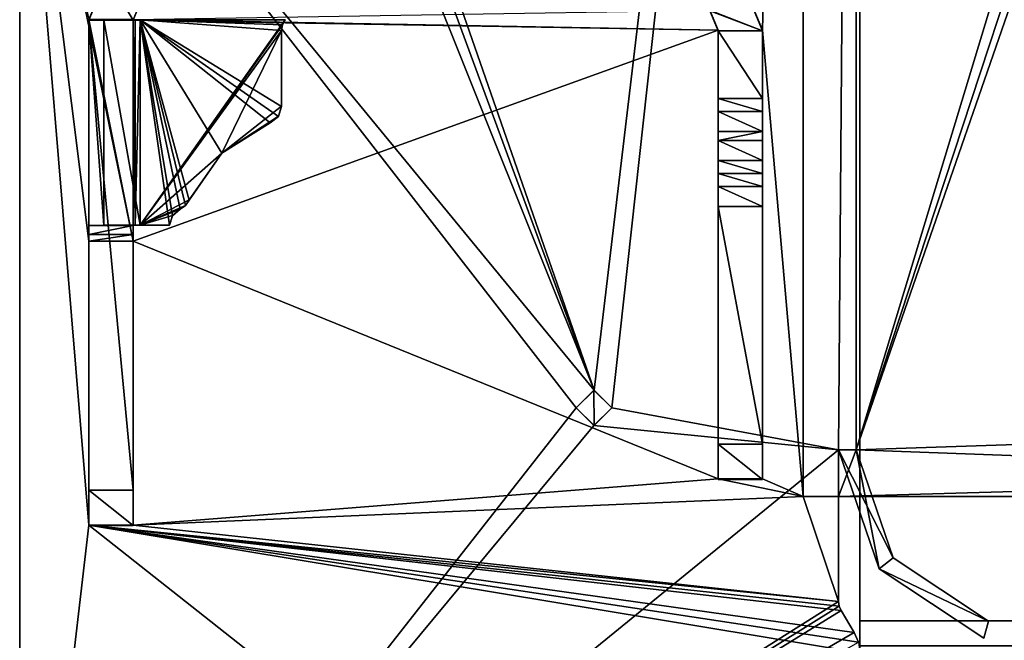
# Model space of a CAD drawing. Header units: millimetres. Extents: x -294 to 294, y -42 to 416.
# Tile 39 of 256: x -276 to -248, y 0 to 18. Entities that reach past the tile are written whole.
import ezdxf

# ---------------------------------------------------------------- set-up
doc = ezdxf.new("R2010")
doc.units = ezdxf.units.MM
doc.header["$LTSCALE"] = 65.185185
for name, color, linetype in [('13', 7, 'CONTINUOUS'), ('15', 7, 'CONTINUOUS'), ('16', 7, 'CONTINUOUS'), ('180', 7, 'CONTINUOUS'), ('206', 7, 'CONTINUOUS'), ('207', 7, 'CONTINUOUS'), ('210', 7, 'CONTINUOUS'), ('212', 7, 'CONTINUOUS'), ('213', 7, 'CONTINUOUS'), ('214', 7, 'CONTINUOUS'), ('216', 7, 'CONTINUOUS'), ('217', 7, 'CONTINUOUS'), ('218', 7, 'CONTINUOUS'), ('219', 7, 'CONTINUOUS'), ('239', 7, 'CONTINUOUS'), ('240', 7, 'CONTINUOUS'), ('241', 7, 'CONTINUOUS'), ('242', 7, 'CONTINUOUS'), ('243', 7, 'CONTINUOUS'), ('244', 7, 'CONTINUOUS'), ('246', 7, 'CONTINUOUS'), ('247', 7, 'CONTINUOUS'), ('249', 7, 'CONTINUOUS'), ('251', 7, 'CONTINUOUS'), ('257', 7, 'CONTINUOUS'), ('258', 7, 'CONTINUOUS'), ('259', 7, 'CONTINUOUS'), ('260', 7, 'CONTINUOUS'), ('261', 7, 'CONTINUOUS'), ('262', 7, 'CONTINUOUS'), ('263', 7, 'CONTINUOUS'), ('264', 7, 'CONTINUOUS'), ('265', 7, 'CONTINUOUS'), ('266', 7, 'CONTINUOUS'), ('271', 7, 'CONTINUOUS'), ('272', 7, 'CONTINUOUS'), ('273', 7, 'CONTINUOUS'), ('274', 7, 'CONTINUOUS'), ('275', 7, 'CONTINUOUS'), ('276', 7, 'CONTINUOUS'), ('277', 7, 'CONTINUOUS'), ('278', 7, 'CONTINUOUS'), ('279', 7, 'CONTINUOUS'), ('280', 7, 'CONTINUOUS'), ('281', 7, 'CONTINUOUS'), ('282', 7, 'CONTINUOUS'), ('283', 7, 'CONTINUOUS'), ('284', 7, 'CONTINUOUS'), ('285', 7, 'CONTINUOUS'), ('286', 7, 'CONTINUOUS'), ('287', 7, 'CONTINUOUS'), ('288', 7, 'CONTINUOUS'), ('289', 7, 'CONTINUOUS'), ('290', 7, 'CONTINUOUS'), ('298', 7, 'CONTINUOUS'), ('303', 7, 'CONTINUOUS'), ('304', 7, 'CONTINUOUS'), ('8', 7, 'CONTINUOUS')]:
    doc.layers.add(name, color=color, linetype=linetype)

msp = doc.modelspace()

# ---------------------------------------------------------------- linework, layer by layer
at = {"layer": '13', "color": 250, "linetype": 'Continuous', "true_color": 0x404040}
for points in [[(252, -16, -447), (-252, -16, -447), (252, 68, -447), (252, -16, -447)], [(-252, -16, -447), (-252, 68, -447), (252, 68, -447), (-252, -16, -447)]]:
    msp.add_3dface(points, dxfattribs=at)
at = {"layer": '15', "color": 250, "linetype": 'Continuous', "true_color": 0x404040}
for points in [[(-252, 0.991, -431.006), (-252, 0.29, -430.711), (252, 0.991, -431.006), (-252, 0.991, -431.006)], [(-252, 0.29, -430.711), (252, 0.29, -430.711), (252, 0.991, -431.006), (-252, 0.29, -430.711)]]:
    msp.add_3dface(points, dxfattribs=at)
at = {"layer": '16', "color": 250, "linetype": 'Continuous', "true_color": 0x404040}
for points in [[(-252, 68.009, -431.591), (-252, 0.991, -431.006), (252, 0.991, -431.006), (-252, 68.009, -431.591)], [(252, 68.009, -431.591), (-252, 68.009, -431.591), (252, 0.991, -431.006), (252, 68.009, -431.591)]]:
    msp.add_3dface(points, dxfattribs=at)
at = {"layer": '180', "color": 250, "linetype": 'Continuous', "true_color": 0x404040}
for points in [[(-252.1, 69.6), (-266.9, 28.8), (-259.499, 7.5), (-252.1, 69.6)], [(-259, 7), (-252.1, 69.6), (-259.499, 7.5), (-259, 7)], [(-252.6, 5.819), (-252.1, 69.6), (-259, 7), (-252.6, 5.819)], [(-252.1, 5.819), (-252.1, 69.6), (-252.6, 5.819), (-252.1, 5.819)], [(-266.9, 28.8), (-267.134, 28.234), (-259.499, 7.5), (-266.9, 28.8)], [(-267.134, 28.234), (-267.7, 28), (-259.499, 7.5), (-267.134, 28.234)], [(-267.7, 28), (-275.7, 27.2), (-259.499, 7.5), (-267.7, 28)], [(-275.7, 27.2), (-275.7, -13), (-260, 7), (-275.7, 27.2)], [(-259.499, 7.5), (-275.7, 27.2), (-260, 7), (-259.499, 7.5)], [(-260, 7), (-275.7, -13), (-259.501, 6.5), (-260, 7)], [(-252.6, 5.819), (-259, 7), (-259.501, 6.5), (-252.6, 5.819)], [(-275.7, -13), (-252.6, 5.819), (-259.501, 6.5), (-275.7, -13)], [(-252.6, 5.819), (-275.7, -13), (-252.6, 1.538), (-252.6, 5.819)], [(-251.456, 2.461), (-252.1, 5.819), (-252.6, 5.819), (-251.456, 2.461)], [(-251.06, 2.766), (-252.1, 5.819), (-251.456, 2.461), (-251.06, 2.766)], [(-248.373, 0.984), (-251.06, 2.766), (-251.456, 2.461), (-248.373, 0.984)], [(-248.5, 0.5), (-248.373, 0.984), (-251.456, 2.461), (-248.5, 0.5)], [(-252.6, 1.538), (-275.7, -13), (-252.582, 1.405), (-252.6, 1.538)], [(-252.582, 1.405), (-275.7, -13), (-252.529, 1.281), (-252.582, 1.405)], [(-252.529, 1.281), (-275.7, -13), (-252.157, 0.661), (-252.529, 1.281)], [(-252.157, 0.661), (-275.7, -13), (-252.04, 0.389), (-252.157, 0.661)]]:
    msp.add_3dface(points, dxfattribs=at)
at = {"layer": '206', "color": 250, "linetype": 'Continuous', "true_color": 0x404040}
for points in [[(-275.7, -13, -447), (-275.7, -13), (-275.7, 27.2, -447), (-275.7, -13, -447)], [(-275.7, -13), (-275.7, 27.2), (-275.7, 27.2, -447), (-275.7, -13)]]:
    msp.add_3dface(points, dxfattribs=at)
at = {"layer": '207', "color": 250, "linetype": 'Continuous', "true_color": 0x404040}
for points in [[(-255.35, 19.095, -447), (-253.6, 67.2, -447), (-254.75, 17.645, -447), (-255.35, 19.095, -447)], [(-253.6, 67.2, -447), (-253.6, 4.5, -447), (-254.75, 17.645, -447), (-253.6, 67.2, -447)], [(-275.7, -13, -447), (-275.7, 27.2, -447), (-273.75, 3.695, -447), (-275.7, -13, -447)], [(-275.7, 27.2, -447), (-273.75, 17.955, -447), (-272.5, 11.701, -447), (-275.7, 27.2, -447)], [(-273.75, 11.701, -447), (-275.7, 27.2, -447), (-272.5, 11.701, -447), (-273.75, 11.701, -447)], [(-275.7, 27.2, -447), (-273.75, 11.701, -447), (-273.75, 3.695, -447), (-275.7, 27.2, -447)], [(-256.234, 18.211, -447), (-256, 17.645, -447), (-272.5, 17.955, -447), (-256.234, 18.211, -447)], [(-272.5, 17.955, -447), (-256, 17.645, -447), (-273.75, 17.955, -447), (-272.5, 17.955, -447)], [(-273.75, 17.955, -447), (-256, 17.645, -447), (-272.5, 11.701, -447), (-273.75, 17.955, -447)], [(-256, 17.645, -447), (-256, 4.995, -447), (-272.5, 11.701, -447), (-256, 17.645, -447)], [(-253.6, 4.5, -447), (-254.75, 4.995, -447), (-254.75, 17.645, -447), (-253.6, 4.5, -447)], [(-272.5, 11.701, -447), (-256, 4.995, -447), (-272.5, 3.695, -447), (-272.5, 11.701, -447)], [(-256, 4.995, -447), (-253.6, 4.5, -447), (-272.5, 3.695, -447), (-256, 4.995, -447)], [(-254.75, 4.995, -447), (-253.6, 4.5, -447), (-256, 4.995, -447), (-254.75, 4.995, -447)], [(-253.6, 4.5, -447), (-252.6, 1.538, -447), (-272.5, 3.695, -447), (-253.6, 4.5, -447)], [(-252.6, 4.5, -447), (-252.6, 1.538, -447), (-253.6, 4.5, -447), (-252.6, 4.5, -447)], [(-252.6, -13, -447), (-275.7, -13, -447), (-273.75, 3.695, -447), (-252.6, -13, -447)], [(-252, 0.095, -447), (-252.6, -13, -447), (-273.75, 3.695, -447), (-252, 0.095, -447)], [(-252.04, 0.389, -447), (-252, 0.095, -447), (-273.75, 3.695, -447), (-252.04, 0.389, -447)], [(-252.157, 0.661, -447), (-252.04, 0.389, -447), (-273.75, 3.695, -447), (-252.157, 0.661, -447)], [(-252.529, 1.281, -447), (-252.157, 0.661, -447), (-273.75, 3.695, -447), (-252.529, 1.281, -447)], [(-252.582, 1.405, -447), (-252.529, 1.281, -447), (-273.75, 3.695, -447), (-252.582, 1.405, -447)], [(-252.6, 1.538, -447), (-252.582, 1.405, -447), (-273.75, 3.695, -447), (-252.6, 1.538, -447)], [(-272.5, 3.695, -447), (-252.6, 1.538, -447), (-273.75, 3.695, -447), (-272.5, 3.695, -447)]]:
    msp.add_3dface(points, dxfattribs=at)
at = {"layer": '210', "color": 250, "linetype": 'Continuous', "true_color": 0x404040}
for points in [[(-233.5, 67.2, -447), (-252.1, 67.2, -447), (-252.1, 5.819, -447), (-233.5, 67.2, -447)], [(-232.086, 66.614, -447), (-233.5, 67.2, -447), (-252.1, 5.819, -447), (-232.086, 66.614, -447)], [(-231.5, 65.2, -447), (-232.086, 66.614, -447), (-252.1, 5.819, -447), (-231.5, 65.2, -447)], [(-231.5, 6.5, -447), (-231.5, 65.2, -447), (-252.1, 5.819, -447), (-231.5, 6.5, -447)], [(-232.086, 5.086, -447), (-231.5, 6.5, -447), (-252.1, 5.819, -447), (-232.086, 5.086, -447)], [(-252.6, 4.5, -447), (-232.086, 5.086, -447), (-252.1, 5.819, -447), (-252.6, 4.5, -447)], [(-252.6, 5.819, -447), (-252.6, 4.5, -447), (-252.1, 5.819, -447), (-252.6, 5.819, -447)], [(-232.086, 5.086, -447), (-252.6, 4.5, -447), (-233.5, 4.5, -447), (-232.086, 5.086, -447)]]:
    msp.add_3dface(points, dxfattribs=at)
at = {"layer": '212', "color": 250, "linetype": 'Continuous', "true_color": 0x404040}
for points in [[(-253.6, 67.2, -451.2), (-231.5, 65.2, -451.2), (-231.5, 6.5, -451.2), (-253.6, 67.2, -451.2)], [(-253.6, 67.2, -451.2), (-231.5, 6.5, -451.2), (-232.086, 5.086, -451.2), (-253.6, 67.2, -451.2)], [(-253.6, 4.5, -451.2), (-253.6, 67.2, -451.2), (-233.5, 4.5, -451.2), (-253.6, 4.5, -451.2)], [(-233.5, 4.5, -451.2), (-253.6, 67.2, -451.2), (-232.086, 5.086, -451.2), (-233.5, 4.5, -451.2)]]:
    msp.add_3dface(points, dxfattribs=at)
at = {"layer": '213', "color": 250, "linetype": 'Continuous', "true_color": 0x404040}
for points in [[(-253.6, 4.5, -447), (-253.6, 67.2, -447), (-253.6, 4.5, -451.2), (-253.6, 4.5, -447)], [(-253.6, 67.2, -447), (-253.6, 67.2, -451.2), (-253.6, 4.5, -451.2), (-253.6, 67.2, -447)]]:
    msp.add_3dface(points, dxfattribs=at)
at = {"layer": '214', "color": 250, "linetype": 'Continuous', "true_color": 0x404040}
for points in [[(-252.6, 4.5, -447), (-253.6, 4.5, -447), (-233.5, 4.5, -451.2), (-252.6, 4.5, -447)], [(-253.6, 4.5, -447), (-253.6, 4.5, -451.2), (-233.5, 4.5, -451.2), (-253.6, 4.5, -447)], [(-233.5, 4.5, -447), (-252.6, 4.5, -447), (-233.5, 4.5, -451.2), (-233.5, 4.5, -447)]]:
    msp.add_3dface(points, dxfattribs=at)
at = {"layer": '216', "color": 250, "linetype": 'Continuous', "true_color": 0x404040}
for points in [[(-252.6, 5.819), (-252.6, 1.538), (-252.6, 1.538, -447), (-252.6, 5.819)], [(-252.6, 5.819), (-252.6, 1.538, -447), (-252.6, 5.819, -430.7), (-252.6, 5.819)], [(-252.6, 1.538, -447), (-252.6, 4.5, -447), (-252.6, 5.819, -430.7), (-252.6, 1.538, -447)], [(-252.6, 4.5, -447), (-252.6, 5.819, -447), (-252.6, 5.819, -430.7), (-252.6, 4.5, -447)]]:
    msp.add_3dface(points, dxfattribs=at)
at = {"layer": '217', "color": 250, "linetype": 'Continuous', "true_color": 0x404040}
for points in [[(-252.6, 1.538), (-252.582, 1.405), (-252.6, 1.538, -447), (-252.6, 1.538)], [(-252.582, 1.405), (-252.582, 1.405, -447), (-252.6, 1.538, -447), (-252.582, 1.405)], [(-252.582, 1.405), (-252.529, 1.281), (-252.582, 1.405, -447), (-252.582, 1.405)], [(-252.529, 1.281), (-252.529, 1.281, -447), (-252.582, 1.405, -447), (-252.529, 1.281)]]:
    msp.add_3dface(points, dxfattribs=at)
at = {"layer": '218', "color": 250, "linetype": 'Continuous', "true_color": 0x404040}
for points in [[(-252.529, 1.281), (-252.157, 0.661), (-252.157, 0.661, -447), (-252.529, 1.281)], [(-252.529, 1.281), (-252.157, 0.661, -447), (-252.529, 1.281, -447), (-252.529, 1.281)]]:
    msp.add_3dface(points, dxfattribs=at)
at = {"layer": '219', "color": 250, "linetype": 'Continuous', "true_color": 0x404040}
for points in [[(-252.157, 0.661), (-252.04, 0.389), (-252.157, 0.661, -447), (-252.157, 0.661)], [(-252.04, 0.389), (-252.04, 0.389, -447), (-252.157, 0.661, -447), (-252.04, 0.389)]]:
    msp.add_3dface(points, dxfattribs=at)
at = {"layer": '239', "color": 250, "linetype": 'Continuous', "true_color": 0x404040}
for points in [[(-251.456, 2.461), (-252.6, 5.819), (-251.456, 2.461, -430.7), (-251.456, 2.461)], [(-252.6, 5.819), (-252.6, 5.819, -430.7), (-251.456, 2.461, -430.7), (-252.6, 5.819)], [(-248.5, 0.5), (-251.456, 2.461), (-248.5, 0.5, -430.7), (-248.5, 0.5)], [(-248.5, 0.5, -430.7), (-251.456, 2.461), (-251.456, 2.461, -430.7), (-248.5, 0.5, -430.7)]]:
    msp.add_3dface(points, dxfattribs=at)
at = {"layer": '240', "color": 250, "linetype": 'Continuous', "true_color": 0x404040}
for points in [[(-251.456, 2.461, -430.7), (-252.6, 5.819, -430.7), (-251.06, 2.766, -430.7), (-251.456, 2.461, -430.7)], [(-251.06, 2.766, -430.7), (-252.6, 5.819, -430.7), (-252.1, 5.819, -430.7), (-251.06, 2.766, -430.7)], [(-248.373, 0.984, -430.7), (-251.456, 2.461, -430.7), (-251.06, 2.766, -430.7), (-248.373, 0.984, -430.7)], [(-248.5, 0.5, -430.7), (-251.456, 2.461, -430.7), (-248.373, 0.984, -430.7), (-248.5, 0.5, -430.7)]]:
    msp.add_3dface(points, dxfattribs=at)
at = {"layer": '241', "color": 250, "linetype": 'Continuous', "true_color": 0x404040}
for points in [[(-248.373, 0.984), (-248.5, 0.5), (-248.5, 0.5, -430.7), (-248.373, 0.984)], [(-248.373, 0.984), (-248.5, 0.5, -430.7), (-248.373, 0.984, -430.7), (-248.373, 0.984)]]:
    msp.add_3dface(points, dxfattribs=at)
at = {"layer": '242', "color": 250, "linetype": 'Continuous', "true_color": 0x404040}
for points in [[(-252.1, 5.819), (-251.06, 2.766), (-252.1, 5.819, -430.7), (-252.1, 5.819)], [(-251.06, 2.766), (-251.06, 2.766, -430.7), (-252.1, 5.819, -430.7), (-251.06, 2.766)], [(-251.06, 2.766), (-248.373, 0.984), (-251.06, 2.766, -430.7), (-251.06, 2.766)], [(-248.373, 0.984), (-248.373, 0.984, -430.7), (-251.06, 2.766, -430.7), (-248.373, 0.984)]]:
    msp.add_3dface(points, dxfattribs=at)
at = {"layer": '243', "color": 250, "linetype": 'Continuous', "true_color": 0x404040}
for points in [[(-252.1, 69.6), (-252.1, 5.819), (-252.1, 5.819, -430.7), (-252.1, 69.6)], [(-252.1, 67.2, -447), (-252.1, 69.6), (-252.1, 5.819, -447), (-252.1, 67.2, -447)], [(-252.1, 5.819, -447), (-252.1, 69.6), (-252.1, 5.819, -430.7), (-252.1, 5.819, -447)]]:
    msp.add_3dface(points, dxfattribs=at)
at = {"layer": '244', "color": 250, "linetype": 'Continuous', "true_color": 0x404040}
for points in [[(-252.6, 5.819, -447), (-252.1, 5.819, -447), (-252.1, 5.819, -430.7), (-252.6, 5.819, -447)], [(-252.6, 5.819, -430.7), (-252.6, 5.819, -447), (-252.1, 5.819, -430.7), (-252.6, 5.819, -430.7)]]:
    msp.add_3dface(points, dxfattribs=at)
at = {"layer": '246', "color": 250, "linetype": 'Continuous', "true_color": 0x404040}
for points in [[(-254.75, 17.645, -447), (-254.75, 4.995, -447), (-254.75, 17.632, -450.346), (-254.75, 17.645, -447)], [(-254.75, 17.632, -450.346), (-254.75, 4.995, -447), (-254.75, 14.788, -449.685), (-254.75, 17.632, -450.346)], [(-254.75, 15.723, -450.339), (-254.75, 17.632, -450.346), (-254.75, 15.358, -449.866), (-254.75, 15.723, -450.339)], [(-254.75, 15.358, -449.866), (-254.75, 17.632, -450.346), (-254.75, 14.788, -449.685), (-254.75, 15.358, -449.866)], [(-254.75, 14.788, -449.685), (-254.75, 4.995, -447), (-254.75, 14.538, -449.684), (-254.75, 14.788, -449.685)], [(-254.75, 14.538, -449.684), (-254.75, 4.995, -447), (-254.75, 13.979, -449.852), (-254.75, 14.538, -449.684)], [(-254.75, 13.979, -449.852), (-254.75, 4.995, -447), (-254.75, 13.609, -450.305), (-254.75, 13.979, -449.852)], [(-254.75, 13.609, -450.305), (-254.75, 4.995, -447), (-254.75, 13.239, -450.758), (-254.75, 13.609, -450.305)], [(-254.75, 13.239, -450.758), (-254.75, 4.995, -447), (-254.75, 12.679, -450.926), (-254.75, 13.239, -450.758)], [(-254.75, 12.679, -450.926), (-254.75, 4.995, -447), (-254.75, 5.979, -450.899), (-254.75, 12.679, -450.926)], [(-254.75, 5.979, -450.899), (-254.75, 4.995, -447), (-254.75, 4.983, -449.895), (-254.75, 5.979, -450.899)]]:
    msp.add_3dface(points, dxfattribs=at)
at = {"layer": '247', "color": 250, "linetype": 'Continuous', "true_color": 0x404040}
for points in [[(-255.35, 19.095, -447), (-254.75, 17.645, -447), (-255.35, 19.081, -450.352), (-255.35, 19.095, -447)], [(-254.75, 17.645, -447), (-254.75, 17.632, -450.346), (-255.35, 19.081, -450.352), (-254.75, 17.645, -447)]]:
    msp.add_3dface(points, dxfattribs=at)
at = {"layer": '249', "color": 250, "linetype": 'Continuous', "true_color": 0x404040}
for points in [[(-273.75, 17.929, -450.948), (-273.75, 17.947, -449.098), (-273.237, 19.167, -450.953), (-273.75, 17.929, -450.948)], [(-273.75, 17.937, -449.098), (-273.75, 17.947, -449.098), (-273.75, 17.929, -450.948), (-273.75, 17.937, -449.098)]]:
    msp.add_3dface(points, dxfattribs=at)
at = {"layer": '251', "color": 250, "linetype": 'Continuous', "true_color": 0x404040}
for points in [[(-272.5, 17.929, -450.948), (-272.354, 18.283, -450.949), (-272.5, 17.937, -449.098), (-272.5, 17.929, -450.948)], [(-272.5, 17.937, -449.098), (-272.354, 18.283, -450.949), (-272.5, 17.947, -449.098), (-272.5, 17.937, -449.098)]]:
    msp.add_3dface(points, dxfattribs=at)
at = {"layer": '257', "color": 250, "linetype": 'Continuous', "true_color": 0x404040}
for points in [[(-256, 17.645, -447), (-256.234, 18.211, -447), (-256, 17.632, -450.346), (-256, 17.645, -447)], [(-256, 17.632, -450.346), (-256.234, 18.211, -447), (-256.234, 18.197, -450.349), (-256, 17.632, -450.346)]]:
    msp.add_3dface(points, dxfattribs=at)
at = {"layer": '258', "color": 250, "linetype": 'Continuous', "true_color": 0x404040}
for points in [[(-256, 4.995, -447), (-256, 17.645, -447), (-256, 4.983, -449.895), (-256, 4.995, -447)], [(-256, 17.645, -447), (-256, 17.632, -450.346), (-256, 15.723, -450.339), (-256, 17.645, -447)], [(-256, 4.983, -449.895), (-256, 17.645, -447), (-256, 5.979, -450.899), (-256, 4.983, -449.895)], [(-256, 5.979, -450.899), (-256, 17.645, -447), (-256, 13.979, -449.852), (-256, 5.979, -450.899)], [(-256, 13.979, -449.852), (-256, 17.645, -447), (-256, 14.538, -449.684), (-256, 13.979, -449.852)], [(-256, 14.538, -449.684), (-256, 17.645, -447), (-256, 14.788, -449.685), (-256, 14.538, -449.684)], [(-256, 14.788, -449.685), (-256, 17.645, -447), (-256, 15.358, -449.866), (-256, 14.788, -449.685)], [(-256, 15.358, -449.866), (-256, 17.645, -447), (-256, 15.723, -450.339), (-256, 15.358, -449.866)], [(-256, 12.679, -450.926), (-256, 5.979, -450.899), (-256, 13.979, -449.852), (-256, 12.679, -450.926)], [(-256, 13.979, -449.852), (-256, 13.609, -450.305), (-256, 12.679, -450.926), (-256, 13.979, -449.852)], [(-256, 13.239, -450.758), (-256, 12.679, -450.926), (-256, 13.609, -450.305), (-256, 13.239, -450.758)]]:
    msp.add_3dface(points, dxfattribs=at)
at = {"layer": '259', "color": 250, "linetype": 'Continuous', "true_color": 0x404040}
for points in [[(-254.75, 4.995, -447), (-256, 4.995, -447), (-256, 4.983, -449.895), (-254.75, 4.995, -447)], [(-254.75, 4.983, -449.895), (-254.75, 4.995, -447), (-256, 4.983, -449.895), (-254.75, 4.983, -449.895)]]:
    msp.add_3dface(points, dxfattribs=at)
at = {"layer": '260', "color": 250, "linetype": 'Continuous', "true_color": 0x404040}
for points in [[(-254.75, 5.979, -450.899), (-254.75, 4.983, -449.895), (-256, 5.979, -450.899), (-254.75, 5.979, -450.899)], [(-254.75, 4.983, -449.895), (-256, 4.983, -449.895), (-256, 5.979, -450.899), (-254.75, 4.983, -449.895)]]:
    msp.add_3dface(points, dxfattribs=at)
at = {"layer": '261', "color": 250, "linetype": 'Continuous', "true_color": 0x404040}
for points in [[(-254.75, 12.679, -450.926), (-254.75, 5.979, -450.899), (-256, 12.679, -450.926), (-254.75, 12.679, -450.926)], [(-254.75, 5.979, -450.899), (-256, 5.979, -450.899), (-256, 12.679, -450.926), (-254.75, 5.979, -450.899)]]:
    msp.add_3dface(points, dxfattribs=at)
at = {"layer": '262', "color": 250, "linetype": 'Continuous', "true_color": 0x404040}
for points in [[(-254.75, 13.609, -450.305), (-254.75, 13.239, -450.758), (-256, 13.609, -450.305), (-254.75, 13.609, -450.305)], [(-254.75, 13.239, -450.758), (-256, 13.239, -450.758), (-256, 13.609, -450.305), (-254.75, 13.239, -450.758)], [(-254.75, 13.239, -450.758), (-254.75, 12.679, -450.926), (-256, 13.239, -450.758), (-254.75, 13.239, -450.758)], [(-254.75, 12.679, -450.926), (-256, 12.679, -450.926), (-256, 13.239, -450.758), (-254.75, 12.679, -450.926)]]:
    msp.add_3dface(points, dxfattribs=at)
at = {"layer": '263', "color": 250, "linetype": 'Continuous', "true_color": 0x404040}
for points in [[(-254.75, 14.538, -449.684), (-254.75, 13.979, -449.852), (-256, 14.538, -449.684), (-254.75, 14.538, -449.684)], [(-254.75, 13.979, -449.852), (-256, 13.979, -449.852), (-256, 14.538, -449.684), (-254.75, 13.979, -449.852)], [(-254.75, 13.979, -449.852), (-254.75, 13.609, -450.305), (-256, 13.979, -449.852), (-254.75, 13.979, -449.852)], [(-254.75, 13.609, -450.305), (-256, 13.609, -450.305), (-256, 13.979, -449.852), (-254.75, 13.609, -450.305)]]:
    msp.add_3dface(points, dxfattribs=at)
at = {"layer": '264', "color": 250, "linetype": 'Continuous', "true_color": 0x404040}
for points in [[(-254.75, 14.788, -449.685), (-254.75, 14.538, -449.684), (-256, 14.538, -449.684), (-254.75, 14.788, -449.685)], [(-254.75, 14.788, -449.685), (-256, 14.538, -449.684), (-256, 14.788, -449.685), (-254.75, 14.788, -449.685)]]:
    msp.add_3dface(points, dxfattribs=at)
at = {"layer": '265', "color": 250, "linetype": 'Continuous', "true_color": 0x404040}
for points in [[(-254.75, 15.723, -450.339), (-254.75, 15.358, -449.866), (-256, 15.723, -450.339), (-254.75, 15.723, -450.339)], [(-254.75, 15.358, -449.866), (-256, 15.358, -449.866), (-256, 15.723, -450.339), (-254.75, 15.358, -449.866)], [(-254.75, 15.358, -449.866), (-254.75, 14.788, -449.685), (-256, 15.358, -449.866), (-254.75, 15.358, -449.866)], [(-254.75, 14.788, -449.685), (-256, 14.788, -449.685), (-256, 15.358, -449.866), (-254.75, 14.788, -449.685)]]:
    msp.add_3dface(points, dxfattribs=at)
at = {"layer": '266', "color": 250, "linetype": 'Continuous', "true_color": 0x404040}
for points in [[(-255.35, 19.081, -450.352), (-254.75, 17.632, -450.346), (-256.8, 18.432, -450.35), (-255.35, 19.081, -450.352)], [(-256.8, 18.432, -450.35), (-254.75, 17.632, -450.346), (-256.234, 18.197, -450.349), (-256.8, 18.432, -450.35)], [(-254.75, 17.632, -450.346), (-256, 17.632, -450.346), (-256.234, 18.197, -450.349), (-254.75, 17.632, -450.346)], [(-254.75, 17.632, -450.346), (-254.75, 15.723, -450.339), (-256, 17.632, -450.346), (-254.75, 17.632, -450.346)], [(-256, 17.632, -450.346), (-254.75, 15.723, -450.339), (-256, 15.723, -450.339), (-256, 17.632, -450.346)]]:
    msp.add_3dface(points, dxfattribs=at)
at = {"layer": '271', "color": 250, "linetype": 'Continuous', "true_color": 0x404040}
for points in [[(-273.75, 17.929, -450.948), (-273.237, 19.167, -450.953), (-272.5, 17.929, -450.948), (-273.75, 17.929, -450.948)], [(-273.237, 19.167, -450.953), (-272.354, 18.283, -450.949), (-272.5, 17.929, -450.948), (-273.237, 19.167, -450.953)], [(-273.75, 17.929, -450.948), (-272.5, 17.929, -450.948), (-272.5, 4.679, -450.894), (-273.75, 17.929, -450.948)], [(-273.75, 4.679, -450.894), (-273.75, 17.929, -450.948), (-272.5, 4.679, -450.894), (-273.75, 4.679, -450.894)]]:
    msp.add_3dface(points, dxfattribs=at)
at = {"layer": '272', "color": 250, "linetype": 'Continuous', "true_color": 0x404040}
for points in [[(-273.75, 17.937, -449.098), (-273.75, 17.929, -450.948), (-273.75, 4.679, -450.894), (-273.75, 17.937, -449.098)], [(-273.75, 17.937, -449.098), (-273.75, 4.679, -450.894), (-273.75, 12.143, -449.074), (-273.75, 17.937, -449.098)], [(-273.75, 12.143, -449.074), (-273.75, 4.679, -450.894), (-273.75, 12.144, -447.282), (-273.75, 12.143, -449.074)], [(-273.75, 12.144, -447.282), (-273.75, 4.679, -450.894), (-273.75, 11.883, -447.204), (-273.75, 12.144, -447.282)], [(-273.75, 4.679, -450.894), (-273.75, 11.701, -447), (-273.75, 11.883, -447.204), (-273.75, 4.679, -450.894)], [(-273.75, 3.695, -447), (-273.75, 11.701, -447), (-273.75, 3.683, -449.89), (-273.75, 3.695, -447)], [(-273.75, 11.701, -447), (-273.75, 4.679, -450.894), (-273.75, 3.683, -449.89), (-273.75, 11.701, -447)]]:
    msp.add_3dface(points, dxfattribs=at)
at = {"layer": '273', "color": 250, "linetype": 'Continuous', "true_color": 0x404040}
for points in [[(-272.5, 3.695, -447), (-273.75, 3.695, -447), (-273.75, 3.683, -449.89), (-272.5, 3.695, -447)], [(-272.5, 3.695, -447), (-273.75, 3.683, -449.89), (-272.5, 3.683, -449.89), (-272.5, 3.695, -447)]]:
    msp.add_3dface(points, dxfattribs=at)
at = {"layer": '274', "color": 250, "linetype": 'Continuous', "true_color": 0x404040}
for points in [[(-272.5, 17.929, -450.948), (-272.5, 17.937, -449.098), (-272.5, 12.143, -449.074), (-272.5, 17.929, -450.948)], [(-272.5, 4.679, -450.894), (-272.5, 17.929, -450.948), (-272.5, 12.143, -449.074), (-272.5, 4.679, -450.894)], [(-272.5, 12.144, -447.282), (-272.5, 11.883, -447.204), (-272.5, 12.143, -449.074), (-272.5, 12.144, -447.282)], [(-272.5, 11.701, -447), (-272.5, 4.679, -450.894), (-272.5, 12.143, -449.074), (-272.5, 11.701, -447)], [(-272.5, 11.883, -447.204), (-272.5, 11.701, -447), (-272.5, 12.143, -449.074), (-272.5, 11.883, -447.204)], [(-272.5, 11.701, -447), (-272.5, 3.695, -447), (-272.5, 4.679, -450.894), (-272.5, 11.701, -447)], [(-272.5, 4.679, -450.894), (-272.5, 3.695, -447), (-272.5, 3.683, -449.89), (-272.5, 4.679, -450.894)]]:
    msp.add_3dface(points, dxfattribs=at)
at = {"layer": '275', "color": 250, "linetype": 'Continuous', "true_color": 0x404040}
for points in [[(-273.75, 12.144, -447.282), (-273.75, 11.883, -447.204), (-272.5, 12.144, -447.282), (-273.75, 12.144, -447.282)], [(-273.75, 11.883, -447.204), (-272.5, 11.883, -447.204), (-272.5, 12.144, -447.282), (-273.75, 11.883, -447.204)], [(-273.75, 11.701, -447), (-272.5, 11.701, -447), (-272.5, 11.883, -447.204), (-273.75, 11.701, -447)], [(-273.75, 11.883, -447.204), (-273.75, 11.701, -447), (-272.5, 11.883, -447.204), (-273.75, 11.883, -447.204)]]:
    msp.add_3dface(points, dxfattribs=at)
at = {"layer": '276', "color": 250, "linetype": 'Continuous', "true_color": 0x404040}
for points in [[(-273.75, 12.143, -449.074), (-273.75, 12.144, -447.282), (-272.5, 12.143, -449.074), (-273.75, 12.143, -449.074)], [(-273.75, 12.144, -447.282), (-272.5, 12.144, -447.282), (-272.5, 12.143, -449.074), (-273.75, 12.144, -447.282)]]:
    msp.add_3dface(points, dxfattribs=at)
at = {"layer": '277', "color": 250, "linetype": 'Continuous', "true_color": 0x404040}
for points in [[(-273.75, 12.143, -449.074), (-272.5, 12.143, -449.074), (-273.325, 12.151, -448.049), (-273.75, 12.143, -449.074)], [(-272.3, 12.153, -447.624), (-273.325, 12.151, -448.049), (-272.3, 12.148, -448.874), (-272.3, 12.153, -447.624)], [(-273.325, 12.151, -448.049), (-272.5, 12.143, -449.074), (-272.441, 12.147, -448.933), (-273.325, 12.151, -448.049)], [(-272.3, 12.148, -448.874), (-273.325, 12.151, -448.049), (-272.441, 12.147, -448.933), (-272.3, 12.148, -448.874)], [(-271.47, 12.153, -447.624), (-272.3, 12.153, -447.624), (-271.47, 12.148, -448.874), (-271.47, 12.153, -447.624)], [(-271.47, 12.148, -448.874), (-272.3, 12.153, -447.624), (-272.3, 12.148, -448.874), (-271.47, 12.148, -448.874)]]:
    msp.add_3dface(points, dxfattribs=at)
at = {"layer": '278', "color": 250, "linetype": 'Continuous', "true_color": 0x404040}
for points in [[(-273.75, 17.937, -449.098), (-273.325, 12.151, -448.049), (-273.325, 17.941, -448.072), (-273.75, 17.937, -449.098)], [(-273.75, 17.937, -449.098), (-273.75, 12.143, -449.074), (-273.325, 12.151, -448.049), (-273.75, 17.937, -449.098)], [(-273.325, 17.941, -448.072), (-272.3, 12.153, -447.624), (-272.3, 17.943, -447.648), (-273.325, 17.941, -448.072)], [(-273.325, 12.151, -448.049), (-272.3, 12.153, -447.624), (-273.325, 17.941, -448.072), (-273.325, 12.151, -448.049)]]:
    msp.add_3dface(points, dxfattribs=at)
at = {"layer": '279', "color": 250, "linetype": 'Continuous', "true_color": 0x404040}
for points in [[(-272.5, 17.937, -449.098), (-273.75, 17.937, -449.098), (-273.325, 17.941, -448.072), (-272.5, 17.937, -449.098)], [(-272.5, 17.937, -449.098), (-273.325, 17.941, -448.072), (-272.3, 17.943, -447.648), (-272.5, 17.937, -449.098)], [(-272.5, 17.937, -449.098), (-272.3, 17.943, -447.648), (-272.441, 17.937, -448.956), (-272.5, 17.937, -449.098)], [(-272.441, 17.937, -448.956), (-272.3, 17.943, -447.648), (-272.3, 17.938, -448.898), (-272.441, 17.937, -448.956)], [(-272.3, 17.938, -448.898), (-272.3, 17.943, -447.648), (-268.212, 17.943, -447.648), (-272.3, 17.938, -448.898)], [(-268.212, 17.938, -448.898), (-272.3, 17.938, -448.898), (-268.212, 17.943, -447.648), (-268.212, 17.938, -448.898)]]:
    msp.add_3dface(points, dxfattribs=at)
at = {"layer": '280', "color": 250, "linetype": 'Continuous', "true_color": 0x404040}
for points in [[(-272.5, 12.143, -449.074), (-272.5, 17.937, -449.098), (-272.441, 17.937, -448.956), (-272.5, 12.143, -449.074)], [(-272.441, 12.147, -448.933), (-272.5, 12.143, -449.074), (-272.441, 17.937, -448.956), (-272.441, 12.147, -448.933)], [(-272.3, 12.148, -448.874), (-272.441, 12.147, -448.933), (-272.3, 17.938, -448.898), (-272.3, 12.148, -448.874)], [(-272.441, 12.147, -448.933), (-272.441, 17.937, -448.956), (-272.3, 17.938, -448.898), (-272.441, 12.147, -448.933)]]:
    msp.add_3dface(points, dxfattribs=at)
at = {"layer": '281', "color": 250, "linetype": 'Continuous', "true_color": 0x404040}
for points in [[(-271.47, 12.148, -448.874), (-272.3, 12.148, -448.874), (-272.3, 17.938, -448.898), (-271.47, 12.148, -448.874)], [(-271.47, 12.148, -448.874), (-272.3, 17.938, -448.898), (-271.388, 12.417, -448.875), (-271.47, 12.148, -448.874)], [(-272.3, 17.938, -448.898), (-268.212, 17.938, -448.898), (-268.286, 17.796, -448.897), (-272.3, 17.938, -448.898)], [(-271.388, 12.417, -448.875), (-272.3, 17.938, -448.898), (-271.174, 12.599, -448.876), (-271.388, 12.417, -448.875)], [(-271.174, 12.599, -448.876), (-272.3, 17.938, -448.898), (-271.023, 12.704, -448.876), (-271.174, 12.599, -448.876)], [(-271.023, 12.704, -448.876), (-272.3, 17.938, -448.898), (-270.92, 12.857, -448.877), (-271.023, 12.704, -448.876)], [(-270.92, 12.857, -448.877), (-272.3, 17.938, -448.898), (-270.002, 14.179, -448.882), (-270.92, 12.857, -448.877)], [(-270.002, 14.179, -448.882), (-272.3, 17.938, -448.898), (-268.638, 15.032, -448.886), (-270.002, 14.179, -448.882)], [(-268.638, 15.032, -448.886), (-272.3, 17.938, -448.898), (-268.401, 15.216, -448.886), (-268.638, 15.032, -448.886)], [(-268.401, 15.216, -448.886), (-272.3, 17.938, -448.898), (-268.312, 15.501, -448.888), (-268.401, 15.216, -448.886)], [(-268.312, 15.501, -448.888), (-272.3, 17.938, -448.898), (-268.312, 17.638, -448.896), (-268.312, 15.501, -448.888)], [(-268.312, 17.638, -448.896), (-272.3, 17.938, -448.898), (-268.286, 17.796, -448.897), (-268.312, 17.638, -448.896)]]:
    msp.add_3dface(points, dxfattribs=at)
at = {"layer": '282', "color": 250, "linetype": 'Continuous', "true_color": 0x404040}
for points in [[(-271.174, 12.599, -448.876), (-271.174, 12.604, -447.626), (-271.388, 12.422, -447.625), (-271.174, 12.599, -448.876)], [(-271.388, 12.417, -448.875), (-271.174, 12.599, -448.876), (-271.388, 12.422, -447.625), (-271.388, 12.417, -448.875)], [(-271.47, 12.153, -447.624), (-271.388, 12.417, -448.875), (-271.388, 12.422, -447.625), (-271.47, 12.153, -447.624)], [(-271.47, 12.153, -447.624), (-271.47, 12.148, -448.874), (-271.388, 12.417, -448.875), (-271.47, 12.153, -447.624)]]:
    msp.add_3dface(points, dxfattribs=at)
at = {"layer": '283', "color": 250, "linetype": 'Continuous', "true_color": 0x404040}
for points in [[(-271.023, 12.704, -448.876), (-270.92, 12.857, -448.877), (-271.022, 12.71, -447.626), (-271.023, 12.704, -448.876)], [(-270.92, 12.857, -448.877), (-270.919, 12.864, -447.627), (-271.022, 12.71, -447.626), (-270.92, 12.857, -448.877)], [(-271.174, 12.604, -447.626), (-271.023, 12.704, -448.876), (-271.022, 12.71, -447.626), (-271.174, 12.604, -447.626)], [(-271.174, 12.599, -448.876), (-271.023, 12.704, -448.876), (-271.174, 12.604, -447.626), (-271.174, 12.599, -448.876)]]:
    msp.add_3dface(points, dxfattribs=at)
at = {"layer": '284', "color": 250, "linetype": 'Continuous', "true_color": 0x404040}
for points in [[(-270.002, 14.179, -448.882), (-268.638, 15.032, -448.886), (-270.001, 14.185, -447.632), (-270.002, 14.179, -448.882)], [(-268.638, 15.032, -448.886), (-268.638, 15.037, -447.636), (-270.001, 14.185, -447.632), (-268.638, 15.032, -448.886)], [(-270.92, 12.857, -448.877), (-270.002, 14.179, -448.882), (-270.919, 12.864, -447.627), (-270.92, 12.857, -448.877)], [(-270.919, 12.864, -447.627), (-270.002, 14.179, -448.882), (-270.001, 14.185, -447.632), (-270.919, 12.864, -447.627)]]:
    msp.add_3dface(points, dxfattribs=at)
at = {"layer": '285', "color": 250, "linetype": 'Continuous', "true_color": 0x404040}
for points in [[(-268.312, 15.501, -448.888), (-268.312, 15.506, -447.638), (-268.401, 15.221, -447.637), (-268.312, 15.501, -448.888)], [(-268.401, 15.216, -448.886), (-268.312, 15.501, -448.888), (-268.401, 15.221, -447.637), (-268.401, 15.216, -448.886)], [(-268.638, 15.037, -447.636), (-268.401, 15.216, -448.886), (-268.401, 15.221, -447.637), (-268.638, 15.037, -447.636)], [(-268.638, 15.032, -448.886), (-268.401, 15.216, -448.886), (-268.638, 15.037, -447.636), (-268.638, 15.032, -448.886)]]:
    msp.add_3dface(points, dxfattribs=at)
at = {"layer": '286', "color": 250, "linetype": 'Continuous', "true_color": 0x404040}
for points in [[(-268.312, 15.506, -447.638), (-268.312, 17.638, -448.896), (-268.312, 17.643, -447.646), (-268.312, 15.506, -447.638)], [(-268.312, 15.501, -448.888), (-268.312, 17.638, -448.896), (-268.312, 15.506, -447.638), (-268.312, 15.501, -448.888)]]:
    msp.add_3dface(points, dxfattribs=at)
at = {"layer": '287', "color": 250, "linetype": 'Continuous', "true_color": 0x404040}
for points in [[(-268.312, 17.643, -447.646), (-268.286, 17.796, -448.897), (-268.286, 17.801, -447.647), (-268.312, 17.643, -447.646)], [(-268.312, 17.638, -448.896), (-268.286, 17.796, -448.897), (-268.312, 17.643, -447.646), (-268.312, 17.638, -448.896)], [(-268.212, 17.938, -448.898), (-268.212, 17.943, -447.648), (-268.286, 17.801, -447.647), (-268.212, 17.938, -448.898)], [(-268.286, 17.796, -448.897), (-268.212, 17.938, -448.898), (-268.286, 17.801, -447.647), (-268.286, 17.796, -448.897)]]:
    msp.add_3dface(points, dxfattribs=at)
at = {"layer": '288', "color": 250, "linetype": 'Continuous', "true_color": 0x404040}
for points in [[(-272.3, 17.943, -447.648), (-272.3, 12.153, -447.624), (-268.212, 17.943, -447.648), (-272.3, 17.943, -447.648)], [(-268.212, 17.943, -447.648), (-272.3, 12.153, -447.624), (-268.286, 17.801, -447.647), (-268.212, 17.943, -447.648)], [(-272.3, 12.153, -447.624), (-268.312, 17.643, -447.646), (-268.286, 17.801, -447.647), (-272.3, 12.153, -447.624)], [(-272.3, 12.153, -447.624), (-270.001, 14.185, -447.632), (-268.312, 17.643, -447.646), (-272.3, 12.153, -447.624)], [(-270.001, 14.185, -447.632), (-268.312, 15.506, -447.638), (-268.312, 17.643, -447.646), (-270.001, 14.185, -447.632)], [(-268.312, 15.506, -447.638), (-270.001, 14.185, -447.632), (-268.401, 15.221, -447.637), (-268.312, 15.506, -447.638)], [(-270.001, 14.185, -447.632), (-268.638, 15.037, -447.636), (-268.401, 15.221, -447.637), (-270.001, 14.185, -447.632)], [(-272.3, 12.153, -447.624), (-270.919, 12.864, -447.627), (-270.001, 14.185, -447.632), (-272.3, 12.153, -447.624)], [(-270.919, 12.864, -447.627), (-272.3, 12.153, -447.624), (-271.022, 12.71, -447.626), (-270.919, 12.864, -447.627)], [(-272.3, 12.153, -447.624), (-271.174, 12.604, -447.626), (-271.022, 12.71, -447.626), (-272.3, 12.153, -447.624)], [(-271.174, 12.604, -447.626), (-272.3, 12.153, -447.624), (-271.388, 12.422, -447.625), (-271.174, 12.604, -447.626)], [(-272.3, 12.153, -447.624), (-271.47, 12.153, -447.624), (-271.388, 12.422, -447.625), (-272.3, 12.153, -447.624)]]:
    msp.add_3dface(points, dxfattribs=at)
at = {"layer": '289', "color": 250, "linetype": 'Continuous', "true_color": 0x404040}
for points in [[(-273.75, 17.947, -449.098), (-272.5, 17.937, -449.098), (-272.5, 17.947, -449.098), (-273.75, 17.947, -449.098)], [(-273.75, 17.947, -449.098), (-273.75, 17.937, -449.098), (-272.5, 17.937, -449.098), (-273.75, 17.947, -449.098)]]:
    msp.add_3dface(points, dxfattribs=at)
at = {"layer": '290', "color": 250, "linetype": 'Continuous', "true_color": 0x404040}
for points in [[(-273.75, 4.679, -450.894), (-272.5, 4.679, -450.894), (-272.5, 3.683, -449.89), (-273.75, 4.679, -450.894)], [(-273.75, 3.683, -449.89), (-273.75, 4.679, -450.894), (-272.5, 3.683, -449.89), (-273.75, 3.683, -449.89)]]:
    msp.add_3dface(points, dxfattribs=at)
at = {"layer": '298', "color": 250, "linetype": 'Continuous', "true_color": 0x404040}
for points in [[(-259.501, 7.5, 10), (-260, 7, 10), (-259.499, 6.5, 10), (-259.501, 7.5, 10)], [(-259, 7, 10), (-259.501, 7.5, 10), (-259.499, 6.5, 10), (-259, 7, 10)]]:
    msp.add_3dface(points, dxfattribs=at)
at = {"layer": '303', "color": 250, "linetype": 'Continuous', "true_color": 0x404040}
for points in [[(-259.499, 7.5), (-260, 7), (-259.501, 7.5, 10), (-259.499, 7.5)], [(-260, 7), (-260, 7, 10), (-259.501, 7.5, 10), (-260, 7)], [(-259.499, 7.5), (-259.501, 7.5, 10), (-259, 7, 10), (-259.499, 7.5)], [(-259, 7), (-259.499, 7.5), (-259, 7, 10), (-259, 7)]]:
    msp.add_3dface(points, dxfattribs=at)
at = {"layer": '304', "color": 250, "linetype": 'Continuous', "true_color": 0x404040}
for points in [[(-260, 7), (-259.501, 6.5), (-260, 7, 10), (-260, 7)], [(-260, 7, 10), (-259.501, 6.5), (-259.499, 6.5, 10), (-260, 7, 10)], [(-259.501, 6.5), (-259, 7), (-259.499, 6.5, 10), (-259.501, 6.5)], [(-259, 7), (-259, 7, 10), (-259.499, 6.5, 10), (-259, 7)]]:
    msp.add_3dface(points, dxfattribs=at)
at = {"layer": '8', "color": 250, "linetype": 'Continuous', "true_color": 0x404040}
for points in [[(-252, 68.71, -431.887), (-252, 69, -432.591), (-252, 0.991, -431.006), (-252, 68.71, -431.887)], [(-252, 0.991, -431.006), (-252, 69, -432.591), (-252, 69, -446), (-252, 0.991, -431.006)], [(-252, 68.707, -446.707), (-252, 0.991, -431.006), (-252, 69, -446), (-252, 68.707, -446.707)], [(-252, 68.009, -431.591), (-252, 68.71, -431.887), (-252, 0.991, -431.006), (-252, 68.009, -431.591)], [(-252, 68, -447), (-252, 0.991, -431.006), (-252, 68.707, -446.707), (-252, 68, -447)], [(-252, -16, -447), (-252, 0.991, -431.006), (-252, 68, -447), (-252, -16, -447)], [(-252, 0.991, -431.006), (-252, -16, -447), (-252, 0.29, -430.711), (-252, 0.991, -431.006)]]:
    msp.add_3dface(points, dxfattribs=at)

doc.saveas('drawing.dxf')
